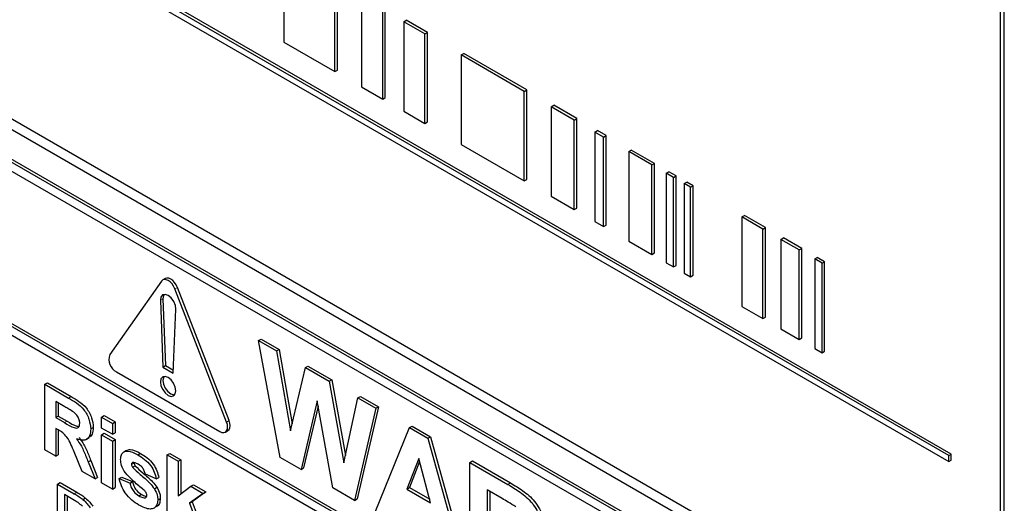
# Paper-space layout 'Blatt2' of a CAD drawing. Header units: millimetres. Extents: x 5 to 418, y 2 to 292.
# Tile 28 of 100: x 119.04 to 123.53, y 179.97 to 182.18. Entities that reach past the tile are written whole.
import ezdxf

# ---------------------------------------------------------------- set-up
doc = ezdxf.new("R2010")
doc.units = ezdxf.units.MM

psp = doc.layouts.new('Blatt2')

# ---------------------------------------------------------------- linework, layer by layer
at = {"color": 7, "linetype": 'Continuous', "lineweight": 25}
for p, q in [((123.5099, 179.2559), (123.5099, 184.6995)), ((123.5268, 179.1976), (123.5268, 184.7092)), ((123.2734, 180.1867), (117.483, 183.5295)), ((123.2852, 180.1935), (117.4948, 183.5363)), ((117.483, 183.5022), (123.2734, 180.1595)), ((117.4995, 182.5895), (123.3921, 179.1878)), ((117.4574, 182.5652), (123.4089, 179.1295)), ((120.2418, 182.4812), (120.2418, 182.0729)), ((123.3677, 179.0036), (117.4751, 182.4053)), ((123.3794, 179.0104), (117.4869, 182.4121)), ((120.4741, 181.9388), (120.4741, 182.3471)), ((120.4859, 181.9456), (120.4859, 182.3539)), ((120.5964, 182.2765), (120.5964, 181.8682)), ((120.7042, 181.8196), (120.7042, 182.2278)), ((120.6924, 181.8128), (120.6924, 182.221)), ((120.7884, 182.1656), (120.8002, 182.1724)), ((120.8844, 182.1102), (120.7884, 182.1656)), ((120.7884, 182.1656), (120.7884, 181.7574)), ((120.8962, 182.117), (120.8002, 182.1724)), ((120.8844, 182.1102), (120.8962, 182.117)), ((120.8844, 181.7019), (120.8844, 182.1102)), ((120.8962, 181.7087), (120.8962, 182.117)), ((120.2418, 182.0729), (120.4741, 181.9388)), ((121.0502, 182.0145), (121.062, 182.0213)), ((121.3382, 181.8483), (121.0502, 182.0145)), ((121.0502, 182.0145), (121.0502, 181.6062)), ((121.35, 181.8551), (121.062, 182.0213)), ((120.4741, 181.9388), (120.4859, 181.9456)), ((120.5964, 181.8682), (120.6924, 181.8128)), ((121.3382, 181.8483), (121.35, 181.8551)), ((121.3382, 181.44), (121.3382, 181.8483)), ((121.35, 181.4468), (121.35, 181.8551)), ((120.6924, 181.8128), (120.7042, 181.8196)), ((121.4604, 181.7777), (121.4721, 181.7845)), ((121.5653, 181.7172), (121.4604, 181.7777)), ((121.4604, 181.7777), (121.4604, 181.3695)), ((121.5771, 181.724), (121.4721, 181.7845)), ((120.7884, 181.7574), (120.8844, 181.7019)), ((120.8844, 181.7019), (120.8962, 181.7087)), ((121.5653, 181.7172), (121.5771, 181.724)), ((121.5653, 181.3089), (121.5653, 181.7172)), ((121.5771, 181.3157), (121.5771, 181.724)), ((121.6601, 181.6624), (121.6719, 181.6692)), ((121.6992, 181.6398), (121.6601, 181.6624)), ((121.6601, 181.6624), (121.6601, 181.2541)), ((121.711, 181.6466), (121.6719, 181.6692)), ((121.6992, 181.6398), (121.711, 181.6466)), ((121.711, 181.2384), (121.711, 181.6466)), ((121.0502, 181.6062), (121.3382, 181.44)), ((121.6992, 181.2316), (121.6992, 181.6398)), ((121.8143, 181.5734), (121.8261, 181.5802)), ((121.9194, 181.5127), (121.8143, 181.5734)), ((121.8143, 181.5734), (121.8143, 181.1651)), ((121.9312, 181.5195), (121.8261, 181.5802)), ((121.9194, 181.5127), (121.9312, 181.5195)), ((121.9194, 181.1044), (121.9194, 181.5127)), ((121.9312, 181.1112), (121.9312, 181.5195)), ((123.3677, 178.9628), (118.9836, 181.4937)), ((121.985, 181.4749), (121.9968, 181.4817)), ((122.0186, 181.4555), (121.985, 181.4749)), ((121.985, 181.4749), (121.985, 181.0666)), ((122.0304, 181.4623), (121.9968, 181.4817)), ((121.3382, 181.44), (121.35, 181.4468)), ((122.0186, 181.4555), (122.0304, 181.4623)), ((122.0186, 181.0472), (122.0186, 181.4555)), ((122.0304, 181.054), (122.0304, 181.4623)), ((122.0676, 181.4272), (122.0794, 181.434)), ((122.0957, 181.411), (122.0676, 181.4272)), ((122.0676, 181.4272), (122.0676, 181.0189)), ((122.1074, 181.4178), (122.0794, 181.434)), ((122.0957, 181.411), (122.1074, 181.4178)), ((122.1074, 181.0095), (122.1074, 181.4178)), ((122.0957, 181.0027), (122.0957, 181.411)), ((121.4604, 181.3695), (121.5653, 181.3089)), ((121.5653, 181.3089), (121.5771, 181.3157)), ((121.6601, 181.2541), (121.6992, 181.2316)), ((121.6992, 181.2316), (121.711, 181.2384)), ((122.3306, 181.2753), (122.3424, 181.2821)), ((122.426, 181.2203), (122.3306, 181.2753)), ((122.3306, 181.2753), (122.3306, 180.8671)), ((122.4378, 181.2271), (122.3424, 181.2821)), ((122.426, 181.2203), (122.4378, 181.2271)), ((122.426, 180.812), (122.426, 181.2203)), ((122.4378, 180.8188), (122.4378, 181.2271)), ((121.8143, 181.1651), (121.9194, 181.1044)), ((122.5081, 181.1729), (122.5199, 181.1797)), ((122.5912, 181.1249), (122.5081, 181.1729)), ((122.5081, 181.1729), (122.5081, 180.7646)), ((122.603, 181.1317), (122.5199, 181.1797)), ((121.9194, 181.1044), (121.9312, 181.1112)), ((122.5912, 181.1249), (122.603, 181.1317)), ((122.5912, 180.7166), (122.5912, 181.1249)), ((122.603, 180.7234), (122.603, 181.1317)), ((121.985, 181.0666), (122.0186, 181.0472)), ((122.6623, 181.0838), (122.6741, 181.0907)), ((122.6959, 181.0645), (122.6623, 181.0838)), ((122.6623, 181.0838), (122.6623, 180.6756)), ((122.7076, 181.0713), (122.6741, 181.0907)), ((122.6959, 181.0645), (122.7076, 181.0713)), ((122.6959, 180.6562), (122.6959, 181.0645)), ((122.7076, 180.663), (122.7076, 181.0713)), ((122.0186, 181.0472), (122.0304, 181.054)), ((122.0676, 181.0189), (122.0957, 181.0027)), ((119.6837, 180.9826), (119.448, 180.6472)), ((119.7011, 180.9946), (119.6893, 180.9878)), ((122.0957, 181.0027), (122.1074, 181.0095)), ((119.9806, 180.3397), (119.7449, 180.9472)), ((119.9924, 180.3465), (119.7567, 180.954)), ((119.679, 180.895), (119.6907, 180.5906)), ((119.6907, 180.9018), (119.7025, 180.5974)), ((119.7378, 180.5634), (119.7496, 180.8542)), ((122.3306, 180.8671), (122.426, 180.812)), ((118.9954, 180.7929), (123.4502, 178.2212)), ((122.426, 180.812), (122.4378, 180.8188)), ((118.9836, 180.7861), (123.4502, 178.2076)), ((123.4502, 178.1668), (118.9836, 180.7452)), ((122.5081, 180.7646), (122.5912, 180.7166)), ((120.1268, 180.7112), (120.1385, 180.718)), ((120.2255, 180.1779), (120.1268, 180.7112)), ((120.1268, 180.7112), (120.2081, 180.6643)), ((120.1385, 180.718), (120.2198, 180.6711)), ((122.5912, 180.7166), (122.603, 180.7234)), ((120.2081, 180.6643), (120.2198, 180.6711)), ((120.2081, 180.6643), (120.2722, 180.3001)), ((120.2198, 180.6711), (120.2796, 180.3316)), ((122.6623, 180.6756), (122.6959, 180.6562)), ((122.6959, 180.6562), (122.7076, 180.663)), ((119.4786, 180.5683), (119.95, 180.2961)), ((119.6907, 180.5906), (119.7025, 180.5974)), ((119.6907, 180.5906), (119.7378, 180.5634)), ((119.7025, 180.5974), (119.7384, 180.5767)), ((120.2722, 180.3001), (120.34, 180.5881)), ((120.34, 180.5881), (120.3518, 180.5949)), ((120.34, 180.5881), (120.4483, 180.5256)), ((120.3518, 180.5949), (120.46, 180.5324)), ((120.4483, 180.5256), (120.46, 180.5324)), ((120.4483, 180.5256), (120.5154, 180.1541)), ((120.46, 180.5324), (120.5225, 180.1869)), ((119.1516, 180.5121), (119.1634, 180.5189)), ((119.1516, 180.2127), (119.1516, 180.5121)), ((119.1516, 180.5121), (119.2604, 180.4493)), ((119.1634, 180.5189), (119.2722, 180.4561)), ((119.2439, 180.4089), (119.2015, 180.4334)), ((119.2015, 180.4334), (119.2015, 180.3605)), ((120.3938, 180.4368), (120.32, 180.1234)), ((120.4657, 180.0393), (120.3938, 180.4368)), ((120.5154, 180.1541), (120.5794, 180.4499)), ((120.5794, 180.4499), (120.5912, 180.4567)), ((120.5794, 180.4499), (120.6609, 180.4029)), ((120.5912, 180.4567), (120.6726, 180.4097)), ((119.2133, 180.4266), (119.2133, 180.3673)), ((120.3982, 180.4124), (120.3318, 180.1302)), ((120.6609, 180.4029), (120.5639, 179.9825)), ((120.6726, 180.4097), (120.5757, 179.9893)), ((120.6609, 180.4029), (120.6726, 180.4097)), ((119.2015, 180.3605), (119.2133, 180.3673)), ((119.2015, 180.3605), (119.2416, 180.3373)), ((119.2133, 180.3673), (119.2534, 180.3441)), ((119.4109, 180.3624), (119.4227, 180.3692)), ((119.4109, 180.3624), (119.4607, 180.3336)), ((119.4109, 180.3125), (119.4109, 180.3624)), ((119.4227, 180.3692), (119.4725, 180.3404)), ((119.4607, 180.3336), (119.4725, 180.3404)), ((119.4725, 180.3404), (119.4725, 180.2905)), ((119.2126, 180.3041), (119.2015, 180.3106)), ((119.2015, 180.3106), (119.2015, 180.1839)), ((119.2133, 180.3037), (119.2133, 180.1907)), ((119.361, 180.3082), (119.3728, 180.315)), ((119.4607, 180.2837), (119.4109, 180.3125)), ((119.4607, 180.3336), (119.4607, 180.2837)), ((119.975, 180.2937), (119.9868, 180.3005)), ((120.6585, 179.9279), (120.8145, 180.3142)), ((120.8145, 180.3142), (120.8262, 180.321)), ((120.8145, 180.3142), (120.8985, 180.2657)), ((120.8262, 180.321), (120.9103, 180.2725)), ((119.3404, 180.2599), (119.3536, 180.2676)), ((119.4109, 180.2818), (119.4227, 180.2886)), ((119.4109, 180.063), (119.4109, 180.2818)), ((119.4109, 180.2818), (119.4607, 180.253)), ((119.4227, 180.2886), (119.4725, 180.2598)), ((119.4607, 180.2837), (119.4725, 180.2905)), ((119.4607, 180.253), (119.4725, 180.2598)), ((119.4607, 180.253), (119.4607, 180.0342)), ((119.4725, 180.2598), (119.4725, 180.041)), ((120.8985, 180.2657), (120.9103, 180.2725)), ((120.8985, 180.2657), (121.0552, 179.699)), ((120.9103, 180.2725), (121.0669, 179.7058)), ((119.2015, 180.1839), (119.1516, 180.2127)), ((119.5249, 180.2104), (119.5116, 180.2028)), ((119.2015, 180.1839), (119.2133, 180.1907)), ((119.3227, 180.1139), (119.2858, 180.2032)), ((119.3495, 180.1577), (119.3613, 180.1645)), ((119.3613, 180.1645), (119.3928, 180.0871)), ((119.5767, 180.1899), (119.5885, 180.1967)), ((119.71, 180.1897), (119.7218, 180.1965)), ((119.71, 179.8903), (119.71, 180.1897)), ((119.71, 180.1897), (119.7599, 180.1609)), ((119.7218, 180.1965), (119.7717, 180.1677)), ((119.7599, 180.1609), (119.7717, 180.1677)), ((119.7599, 180.1609), (119.7599, 180.0032)), ((119.7717, 180.1677), (119.7717, 180.012)), ((120.32, 180.1234), (120.2255, 180.1779)), ((120.8568, 180.1737), (120.8028, 180.034)), ((120.911, 179.9715), (120.8568, 180.1737)), ((121.0898, 180.1553), (121.1016, 180.1621)), ((121.1016, 180.1621), (121.2747, 180.0621)), ((123.2734, 180.1867), (123.2852, 180.1935)), ((123.2734, 180.1595), (123.2734, 180.1867)), ((123.2734, 180.1595), (123.2852, 180.1663)), ((123.2852, 180.1663), (123.2852, 180.1935)), ((119.3495, 180.1577), (119.381, 180.0803)), ((119.5472, 180.147), (119.559, 180.1538)), ((119.5524, 180.1555), (119.5508, 180.1542)), ((119.552, 180.1339), (119.5638, 180.1407)), ((120.32, 180.1234), (120.3318, 180.1302)), ((120.8606, 180.1598), (120.8146, 180.0408)), ((121.0898, 179.6789), (121.0898, 180.1553)), ((121.0898, 180.1553), (121.2629, 180.0553)), ((119.381, 180.0803), (119.3227, 180.1139)), ((119.381, 180.0803), (119.3928, 180.0871)), ((119.4907, 180.0822), (119.5024, 180.089)), ((119.4907, 180.0822), (119.5405, 180.0611)), ((119.5024, 180.089), (119.5523, 180.0679)), ((119.6602, 180.0803), (119.6103, 180.1014)), ((119.6602, 180.0803), (119.672, 180.0871)), ((119.2098, 180.0566), (119.2216, 180.0634)), ((119.2098, 179.798), (119.2098, 180.0566)), ((119.2098, 180.0566), (119.2864, 180.0124)), ((119.2216, 180.0634), (119.2981, 180.0192)), ((119.4607, 180.0342), (119.4109, 180.063)), ((119.4607, 180.0342), (119.4725, 180.041)), ((119.5405, 180.0611), (119.5523, 180.0679)), ((119.6516, 180.0352), (119.6634, 180.042)), ((119.7599, 180.0032), (119.8181, 180.0467)), ((119.8181, 180.0467), (119.8299, 180.0535)), ((119.8181, 180.0467), (119.8746, 180.0141)), ((119.8299, 180.0535), (119.8864, 180.0209)), ((120.5639, 179.9825), (120.4657, 180.0393)), ((120.8028, 180.034), (120.8146, 180.0408)), ((120.8028, 180.034), (120.911, 179.9715)), ((120.8146, 180.0408), (120.9067, 179.9876)), ((121.2366, 179.9912), (121.1692, 180.0301)), ((121.1692, 180.0301), (121.1692, 179.9141)), ((119.2868, 179.9823), (119.2414, 180.0085)), ((119.2414, 180.0085), (119.2414, 179.8096)), ((119.2531, 180.0017), (119.2531, 179.8164)), ((119.3259, 179.9858), (119.3377, 179.9926)), ((119.5811, 180.0031), (119.5929, 180.0099)), ((119.6104, 179.9943), (119.6145, 179.9966)), ((119.6668, 179.9839), (119.6786, 179.9907)), ((119.8746, 180.0141), (119.812, 179.9691)), ((119.8864, 180.0209), (119.8238, 179.9759)), ((119.8746, 180.0141), (119.8864, 180.0209)), ((120.5639, 179.9825), (120.5757, 179.9893)), ((121.181, 180.0233), (121.181, 179.9209)), ((119.812, 179.9691), (119.8238, 179.9759)), ((119.812, 179.9691), (119.8779, 179.7934)), ((119.8238, 179.9759), (119.8897, 179.8002))]:
    psp.add_line(p, q, dxfattribs=at)
at = {"color": 7, "linetype": 'Continuous', "lineweight": 18}
for p, q in [((119.7449, 180.9472), (119.7567, 180.954)), ((119.679, 180.895), (119.6907, 180.9018)), ((119.2604, 180.4493), (119.2722, 180.4561)), ((119.2416, 180.3373), (119.2534, 180.3441)), ((119.9806, 180.3397), (119.9924, 180.3465)), ((121.2629, 180.0553), (121.2747, 180.0621)), ((119.2864, 180.0124), (119.2981, 180.0192))]:
    psp.add_line(p, q, dxfattribs=at)
at = {"color": 7, "linetype": 'Continuous', "lineweight": 25, "flags": 128}
for points in [[(119.7449, 180.9472), (119.7393, 180.9589), (119.732, 180.9696), (119.7234, 180.9786), (119.7143, 180.9853), (119.7051, 180.9892), (119.6966, 180.99), (119.6893, 180.9878), (119.6837, 180.9826)], [(119.7567, 180.954), (119.7511, 180.9657), (119.7437, 180.9764), (119.7352, 180.9854), (119.7261, 180.9921), (119.7169, 180.996), (119.7084, 180.9968), (119.7011, 180.9946)], [(119.7496, 180.8542), (119.7474, 180.8716), (119.7398, 180.8899), (119.7282, 180.9059), (119.7143, 180.9173), (119.7004, 180.922), (119.6887, 180.9194), (119.6812, 180.9099), (119.679, 180.895)], [(119.6959, 180.9219), (119.693, 180.9167), (119.6907, 180.9018)], [(119.7496, 180.4818), (119.7469, 180.4989), (119.7393, 180.5166), (119.7278, 180.5321), (119.7143, 180.543), (119.7007, 180.5477), (119.6893, 180.5455), (119.6816, 180.5367), (119.6789, 180.5226), (119.6816, 180.5054), (119.6893, 180.4877), (119.7007, 180.4723), (119.7143, 180.4614), (119.7278, 180.4566), (119.7393, 180.4589), (119.7469, 180.4677), (119.7496, 180.4818)], [(119.6959, 180.5477), (119.6934, 180.5435), (119.6907, 180.5294), (119.6934, 180.5122), (119.7011, 180.4945), (119.7125, 180.4791), (119.7261, 180.4682), (119.7396, 180.4635), (119.7445, 180.4635)], [(119.9868, 180.3005), (119.9868, 180.3005), (119.9924, 180.3057), (119.9959, 180.3135), (119.9971, 180.3234), (119.9959, 180.3346), (119.9924, 180.3465)], [(119.95, 180.2961), (119.9591, 180.2923), (119.9677, 180.2914), (119.975, 180.2937), (119.9806, 180.2989), (119.9841, 180.3067), (119.9853, 180.3166), (119.9841, 180.3278), (119.9806, 180.3397)]]:
    psp.add_lwpolyline(points, dxfattribs=at)
at = {"color": 7, "linetype": 'Continuous', "lineweight": 25}
psp.add_arc((119.5103, 180.626), 0.0659, 161.2216, 241.1898, dxfattribs=at)
for points, knots in [([(119.2604, 180.4493), (119.2722, 180.4422), (119.2957, 180.4283), (119.3257, 180.4038), (119.344, 180.3753), (119.3575, 180.3446), (119.3596, 180.3228), (119.361, 180.3082)], [0, 0, 0, 0, 0.251138, 0.500538, 0.625743, 0.751054, 1, 1, 1, 1]), ([(119.2722, 180.4561), (119.284, 180.449), (119.3074, 180.4351), (119.3375, 180.4106), (119.3558, 180.3821), (119.3693, 180.3514), (119.3714, 180.3296), (119.3728, 180.315)], [0, 0, 0, 0, 0.251138, 0.500538, 0.625743, 0.751054, 1, 1, 1, 1]), ([(119.2835, 180.3851), (119.2761, 180.3897), (119.2629, 180.398), (119.2497, 180.4056), (119.2439, 180.4089)], [0, 0, 0, 0, 0.559921, 1, 1, 1, 1]), ([(119.3112, 180.3344), (119.3108, 180.3395), (119.3101, 180.3496), (119.3006, 180.3699), (119.29, 180.3793), (119.2835, 180.3851)], [0, 0, 0, 0, 0.281084, 0.561281, 1, 1, 1, 1]), ([(119.2534, 180.3441), (119.2683, 180.3344), (119.2858, 180.323), (119.3022, 180.32), (119.3047, 180.3195)], [0, 0, 0, 0, 0.846639, 1, 1, 1, 1]), ([(119.2858, 180.2032), (119.2765, 180.2267), (119.2635, 180.2595), (119.2336, 180.2923), (119.2197, 180.3001), (119.2126, 180.3041)], [0, 0, 0, 0, 0.5609861, 0.7793046, 1, 1, 1, 1]), ([(119.2416, 180.3373), (119.2563, 180.3282), (119.2746, 180.3169), (119.296, 180.3111), (119.3049, 180.3139), (119.3105, 180.3221), (119.3109, 180.3303), (119.3112, 180.3344)], [0, 0, 0, 0, 0.500908, 0.625718, 0.750365, 0.875021, 1, 1, 1, 1]), ([(119.361, 180.3082), (119.3602, 180.2972), (119.3585, 180.2751), (119.3416, 180.2575), (119.3191, 180.2555), (119.3037, 180.2608), (119.296, 180.2634)], [0, 0, 0, 0, 0.279943, 0.558974, 0.779184, 1, 1, 1, 1]), ([(119.3728, 180.315), (119.3722, 180.3036), (119.3709, 180.2824), (119.3586, 180.2729), (119.3529, 180.2685)], [0, 0, 0, 0, 0.537571, 1, 1, 1, 1]), ([(119.296, 180.2634), (119.3039, 180.2524), (119.3169, 180.2341), (119.3302, 180.2058), (119.3403, 180.1818), (119.3465, 180.1657), (119.3495, 180.1577)], [0, 0, 0, 0, 0.339561, 0.559573, 0.779778, 1, 1, 1, 1]), ([(119.3078, 180.2702), (119.3157, 180.2592), (119.3287, 180.241), (119.342, 180.2126), (119.352, 180.1886), (119.3582, 180.1725), (119.3613, 180.1645)], [0, 0, 0, 0, 0.339561, 0.559573, 0.779778, 1, 1, 1, 1]), ([(119.4973, 180.1692), (119.498, 180.1768), (119.4994, 180.1919), (119.5118, 180.2047), (119.5366, 180.2108), (119.5602, 180.1985), (119.5767, 180.1899)], [0, 0, 0, 0, 0.186756, 0.373549, 0.56049, 1, 1, 1, 1]), ([(119.5249, 180.2102), (119.5302, 180.2121), (119.5481, 180.2185), (119.5717, 180.2057), (119.5885, 180.1967)], [0, 0, 0, 0, 0.290832, 1, 1, 1, 1]), ([(119.5198, 180.1075), (119.5126, 180.119), (119.4996, 180.1396), (119.498, 180.1602), (119.4973, 180.1692)], [0, 0, 0, 0, 0.558645, 1, 1, 1, 1]), ([(119.5767, 180.1899), (119.5868, 180.1837), (119.607, 180.1713), (119.6343, 180.1442), (119.6524, 180.1109), (119.6576, 180.0905), (119.6602, 180.0803)], [0, 0, 0, 0, 0.280825, 0.559925, 0.7796804, 1, 1, 1, 1]), ([(119.5885, 180.1967), (119.5986, 180.1905), (119.6188, 180.1781), (119.6461, 180.151), (119.6642, 180.1177), (119.6694, 180.0973), (119.672, 180.0871)], [0, 0, 0, 0, 0.280825, 0.559925, 0.7796804, 1, 1, 1, 1]), ([(119.5489, 180.1527), (119.5487, 180.1526), (119.5472, 180.1516), (119.5472, 180.1491), (119.5472, 180.147)], [0, 0, 0, 0, 0.176554, 1, 1, 1, 1]), ([(119.5472, 180.147), (119.5475, 180.1445), (119.5481, 180.14), (119.5508, 180.1358), (119.552, 180.1339)], [0, 0, 0, 0, 0.558274, 1, 1, 1, 1]), ([(119.552, 180.1339), (119.5634, 180.1227), (119.5821, 180.1042), (119.6092, 180.082), (119.6318, 180.0611), (119.645, 180.0438), (119.6516, 180.0352)], [0, 0, 0, 0, 0.339607, 0.560063, 0.78038, 1, 1, 1, 1]), ([(119.578, 180.1469), (119.573, 180.1498), (119.564, 180.1549), (119.5559, 180.1553), (119.5524, 180.1555)], [0, 0, 0, 0, 0.5610172, 1, 1, 1, 1]), ([(119.559, 180.1538), (119.5593, 180.1513), (119.5599, 180.1469), (119.5626, 180.1426), (119.5638, 180.1407)], [0, 0, 0, 0, 0.558274, 1, 1, 1, 1]), ([(119.5638, 180.1407), (119.5751, 180.1295), (119.5939, 180.111), (119.6209, 180.0888), (119.6436, 180.0679), (119.6568, 180.0506), (119.6634, 180.042)], [0, 0, 0, 0, 0.339607, 0.560063, 0.78038, 1, 1, 1, 1]), ([(119.6103, 180.1014), (119.609, 180.1066), (119.6065, 180.1171), (119.5952, 180.1356), (119.5846, 180.1426), (119.578, 180.1469)], [0, 0, 0, 0, 0.28081, 0.560758, 1, 1, 1, 1]), ([(119.581, 179.9609), (119.57, 179.9679), (119.548, 179.9818), (119.5193, 180.0131), (119.4992, 180.0488), (119.4935, 180.0711), (119.4907, 180.0822)], [0, 0, 0, 0, 0.280651, 0.560003, 0.779956, 1, 1, 1, 1]), ([(119.5967, 180.0355), (119.5818, 180.0475), (119.5554, 180.0691), (119.5307, 180.0958), (119.5198, 180.1075)], [0, 0, 0, 0, 0.560705, 1, 1, 1, 1]), ([(119.5405, 180.0611), (119.542, 180.0545), (119.545, 180.0413), (119.5592, 180.0176), (119.5728, 180.0086), (119.5811, 180.0031)], [0, 0, 0, 0, 0.280993, 0.560665, 1, 1, 1, 1]), ([(119.5523, 180.0679), (119.5538, 180.0613), (119.5568, 180.0481), (119.571, 180.0244), (119.5846, 180.0154), (119.5929, 180.0099)], [0, 0, 0, 0, 0.280993, 0.560665, 1, 1, 1, 1]), ([(119.6134, 180.0184), (119.6104, 180.022), (119.6052, 180.0284), (119.5993, 180.0333), (119.5967, 180.0355)], [0, 0, 0, 0, 0.558614, 1, 1, 1, 1]), ([(119.6516, 180.0352), (119.6567, 180.0253), (119.6657, 180.0077), (119.6665, 179.9912), (119.6668, 179.9839)], [0, 0, 0, 0, 0.558015, 1, 1, 1, 1]), ([(119.6634, 180.042), (119.6685, 180.0321), (119.6775, 180.0145), (119.6783, 179.998), (119.6786, 179.9907)], [0, 0, 0, 0, 0.558015, 1, 1, 1, 1]), ([(121.2629, 180.0553), (121.2817, 180.0442), (121.319, 180.0219), (121.3668, 179.9829), (121.3959, 179.9377), (121.4174, 179.8889), (121.4208, 179.8541), (121.423, 179.831)], [0, 0, 0, 0, 0.251138, 0.500538, 0.625743, 0.751054, 1, 1, 1, 1]), ([(121.2747, 180.0621), (121.2935, 180.051), (121.3308, 180.0287), (121.3786, 179.9898), (121.4077, 179.9445), (121.4292, 179.8957), (121.4325, 179.8609), (121.4348, 179.8378)], [0, 0, 0, 0, 0.251138, 0.500538, 0.625743, 0.751054, 1, 1, 1, 1]), ([(119.2864, 180.0124), (119.2938, 180.0081), (119.3071, 180.0004), (119.3202, 179.9903), (119.3259, 179.9858)], [0, 0, 0, 0, 0.560174, 1, 1, 1, 1]), ([(119.3238, 179.9556), (119.317, 179.9615), (119.3048, 179.972), (119.2923, 179.9792), (119.2868, 179.9823)], [0, 0, 0, 0, 0.559255, 1, 1, 1, 1]), ([(119.2981, 180.0192), (119.3056, 180.0149), (119.3189, 180.0072), (119.3319, 179.9971), (119.3377, 179.9926)], [0, 0, 0, 0, 0.560174, 1, 1, 1, 1]), ([(119.3259, 179.9858), (119.3325, 179.9798), (119.3444, 179.9691), (119.3542, 179.9548), (119.3585, 179.9486)], [0, 0, 0, 0, 0.559847, 1, 1, 1, 1]), ([(119.3377, 179.9926), (119.3443, 179.9866), (119.3562, 179.9759), (119.366, 179.9616), (119.3703, 179.9554)], [0, 0, 0, 0, 0.559847, 1, 1, 1, 1]), ([(119.6668, 179.9839), (119.666, 179.9758), (119.6643, 179.9595), (119.6507, 179.9462), (119.6243, 179.9391), (119.5989, 179.9519), (119.581, 179.9609)], [0, 0, 0, 0, 0.186725, 0.373655, 0.5608, 1, 1, 1, 1]), ([(119.5811, 180.0031), (119.5869, 179.9999), (119.5972, 179.9942), (119.6063, 179.9942), (119.6104, 179.9943)], [0, 0, 0, 0, 0.560783, 1, 1, 1, 1]), ([(119.5929, 180.0099), (119.5987, 180.0066), (119.6068, 180.0019), (119.6141, 180.0016), (119.6162, 180.0016)], [0, 0, 0, 0, 0.711845, 1, 1, 1, 1]), ([(119.6123, 179.9959), (119.6136, 179.9966), (119.6165, 179.9984), (119.6168, 180.003), (119.617, 180.0056)], [0, 0, 0, 0, 0.44903, 1, 1, 1, 1]), ([(119.617, 180.0056), (119.6168, 180.0079), (119.6165, 180.0121), (119.6143, 180.0165), (119.6134, 180.0184)], [0, 0, 0, 0, 0.559319, 1, 1, 1, 1]), ([(119.6786, 179.9907), (119.6777, 179.9828), (119.6758, 179.967), (119.6675, 179.9559), (119.6614, 179.9543), (119.6612, 179.9543)], [0, 0, 0, 0, 0.493022, 0.986586, 1, 1, 1, 1]), ([(121.2996, 179.9532), (121.2879, 179.9606), (121.2669, 179.9738), (121.2458, 179.9858), (121.2366, 179.9912)], [0, 0, 0, 0, 0.559921, 1, 1, 1, 1])]:
    psp.add_open_spline(points, degree=3, knots=knots, dxfattribs=at)

doc.saveas('drawing.dxf')
